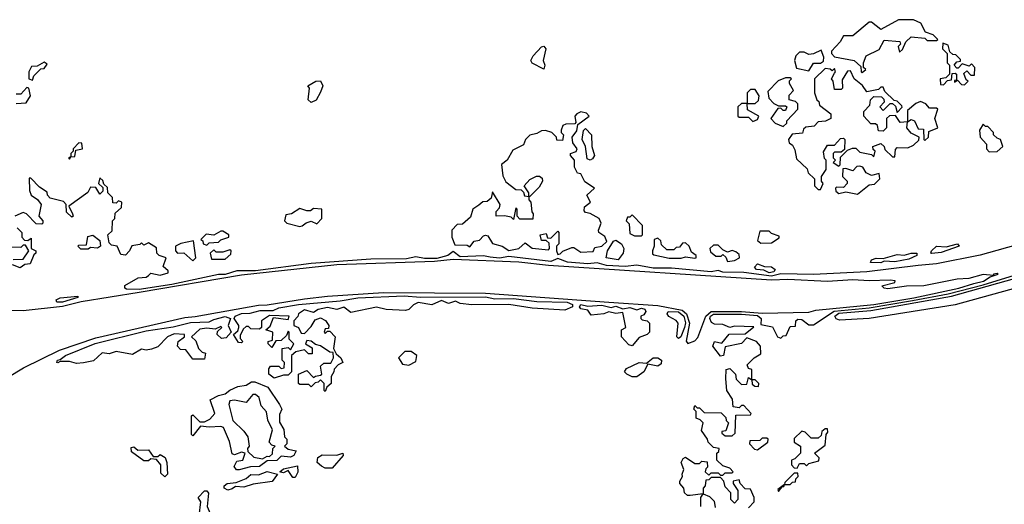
# Model space of a CAD drawing. Extents: x 2668140 to 2765664, y 823621 to 955240.
# Tile 123 of 256: x 2718310 to 2722546, y 860695 to 862780. Entities that reach past the tile are written whole.
import ezdxf

# ---------------------------------------------------------------- set-up
doc = ezdxf.new("R2010")
doc.units = 0

msp = doc.modelspace()

# ---------------------------------------------------------------- linework, layer by layer
at = {"layer": '0CON02XD'}
for points in [[(2721935, 862552.5), (2721950, 862565), (2721940, 862575), (2721940, 862595), (2721952.5, 862625), (2722008.3, 862651.7), (2722028.8, 862691.2), (2722096.1, 862686.1), (2722100, 862675), (2722090, 862665), (2722095, 862640), (2722108.3, 862651.7), (2722122.5, 862685), (2722145, 862706), (2722205, 862700), (2722215, 862690), (2722255, 862690), (2722260, 862695), (2722240, 862715), (2722207, 862727), (2722187.5, 862765), (2722155, 862780), (2722090.7, 862779.3), (2722015, 862737.5), (2721975, 862770), (2721965, 862770), (2721895, 862710), (2721855, 862710), (2721840, 862685), (2721802.5, 862645), (2721802.5, 862635), (2721815, 862620), (2721900, 862605), (2721928.3, 862578.3), (2721930, 862555), (2721935, 862552.5)], [(2720565, 862567.5), (2720515, 862592.9), (2720510, 862605), (2720520, 862625), (2720555, 862663.3), (2720565, 862666.7), (2720573.3, 862655), (2720562, 862605), (2720570, 862585), (2720565, 862567.5)], [(2722375, 862500), (2722390, 862515), (2722381.7, 862521.7), (2722371.7, 862548.3), (2722385, 862560), (2722401.7, 862541.7), (2722418.3, 862541.7), (2722420, 862575), (2722405, 862590), (2722395, 862580), (2722365, 862590), (2722348.3, 862571.7), (2722341.7, 862571.7), (2722330, 862585), (2722341.7, 862598.3), (2722358.3, 862601.7), (2722358.3, 862608.3), (2722338.3, 862628.3), (2722325, 862630), (2722311.7, 862641.7), (2722305, 862670), (2722281.7, 862678.3), (2722280, 862655), (2722300, 862635), (2722300, 862595), (2722310, 862585), (2722310, 862545), (2722295, 862530), (2722270, 862525), (2722271.7, 862501.7), (2722285, 862500), (2722301.7, 862518.3), (2722318.3, 862521.7), (2722321.7, 862548.3), (2722335, 862550), (2722340, 862545), (2722340, 862520), (2722331.7, 862518.3), (2722331.7, 862511.7), (2722345, 862520), (2722361.7, 862501.7), (2722375, 862500)], [(2721705, 862560), (2721725, 862592.5), (2721755, 862592.5), (2721768.8, 862601.2), (2721769.3, 862619.3), (2721758.3, 862648.3), (2721725, 862632.5), (2721705, 862630), (2721685, 862640), (2721665, 862640), (2721650, 862625), (2721643.3, 862605), (2721651.7, 862571.7), (2721705, 862560)], [(2718365, 862520), (2718371.7, 862538.3), (2718401.7, 862568.3), (2718415, 862570), (2718428.3, 862588.3), (2718415, 862597.5), (2718385, 862580), (2718361.7, 862578.3), (2718350, 862555), (2718350, 862525), (2718365, 862520)], [(2721595, 862320), (2721610, 862335), (2721610, 862345), (2721657.5, 862395), (2721657.5, 862417.5), (2721648.3, 862428.3), (2721620, 862435), (2721620, 862455), (2721640, 862475), (2721622.5, 862505), (2721622.5, 862517.5), (2721630, 862525), (2721625, 862530), (2721605, 862530), (2721573, 862517), (2721528.3, 862471.7), (2721533, 862443), (2721555, 862420), (2721575, 862410), (2721605, 862410), (2721610, 862405), (2721605, 862390), (2721595, 862390), (2721585, 862400), (2721571.7, 862398.3), (2721542.5, 862355), (2721560, 862335), (2721595, 862320)], [(2721755, 862050), (2721767.5, 862075), (2721760, 862085), (2721760, 862105), (2721780, 862135), (2721780, 862175), (2721773, 862183), (2721768.3, 862211.7), (2721785, 862240), (2721815, 862240), (2721841.7, 862268.3), (2721855, 862270), (2721860, 862265), (2721858.3, 862221.7), (2721845, 862210), (2721815, 862210), (2721810, 862205), (2721810, 862185), (2721820, 862175), (2721810, 862165), (2721835, 862150), (2721840, 862155), (2721841.7, 862188.3), (2721871.7, 862218.3), (2721893, 862227), (2721907.5, 862227.5), (2721925, 862210), (2721975, 862200), (2721985, 862190), (2721990, 862215), (2721981.7, 862221.7), (2721980, 862235), (2722015, 862247.5), (2722030, 862235), (2722031.7, 862221.7), (2722065, 862190), (2722075, 862190), (2722078.3, 862221.7), (2722085, 862230), (2722131.7, 862228.3), (2722155, 862240), (2722178.3, 862261.7), (2722180, 862275), (2722145, 862292.5), (2722127.5, 862315), (2722130, 862340), (2722145, 862350), (2722160, 862345), (2722175, 862310), (2722198.3, 862308.3), (2722200, 862265), (2722205, 862260), (2722220, 862275), (2722221.7, 862298.3), (2722260, 862315), (2722247.5, 862355), (2722260, 862395), (2722255, 862400), (2722225, 862400), (2722208.3, 862418.3), (2722185, 862427.5), (2722165, 862420), (2722130, 862390), (2722130, 862340), (2722097.5, 862337.5), (2722078.3, 862368.3), (2722053, 862367), (2722040, 862355), (2722040, 862315), (2722025, 862300), (2722005, 862302.5), (2722000, 862325), (2721991.7, 862331.7), (2721971.7, 862331.7), (2721942.5, 862365), (2721942.5, 862385), (2721968.3, 862411.7), (2721970, 862435), (2721985, 862450), (2722018.3, 862448.3), (2722028.3, 862438.3), (2722030, 862425), (2722010, 862405), (2722025, 862390), (2722055, 862420), (2722065, 862420), (2722078.3, 862408.3), (2722085, 862380), (2722107, 862403), (2722105, 862410), (2722085, 862430), (2722071.7, 862431.7), (2722031.7, 862471.7), (2722025, 862490), (2722015, 862490), (2722005, 862480), (2721955, 862470), (2721936.4, 862496.4), (2721900, 862525), (2721885, 862560), (2721871.7, 862558.3), (2721848.3, 862521.7), (2721850, 862485), (2721845, 862480), (2721815, 862480), (2721810, 862515), (2721802.5, 862525), (2721815, 862550), (2721820, 862555), (2721815, 862570), (2721805, 862560), (2721797.5, 862567.5), (2721775, 862570), (2721730, 862525), (2721730, 862465), (2721740, 862435), (2721748.3, 862428.3), (2721751.7, 862411.7), (2721800, 862375), (2721800, 862355), (2721777, 862343), (2721745, 862340), (2721727.5, 862322.5), (2721693, 862317), (2721681.7, 862308.3), (2721678.3, 862291.7), (2721633, 862287), (2721617.5, 862265), (2721620, 862250), (2721635, 862240), (2721645, 862220), (2721651.7, 862181.7), (2721698.3, 862138.3), (2721701.7, 862121.7), (2721730, 862095), (2721730, 862065), (2721745, 862050), (2721755, 862050)], [(2718295, 862420), (2718338.3, 862421.7), (2718357, 862453), (2718350, 862485), (2718341.7, 862488.3), (2718315, 862460), (2718295, 862460)], [(2719565, 862423.3), (2719551.2, 862435), (2719557.5, 862485), (2719550, 862495), (2719585, 862516.2), (2719605, 862516.7), (2719614, 862495), (2719605, 862467.5), (2719585.7, 862434.3), (2719565, 862423.3)], [(2721465, 862342.5), (2721485, 862350), (2721490, 862365), (2721441.7, 862391.7), (2721440, 862420), (2721475, 862420), (2721488.3, 862431.7), (2721491.7, 862451.7), (2721475, 862480), (2721455, 862480), (2721440, 862465), (2721440, 862420), (2721415, 862420), (2721400, 862405), (2721400, 862365), (2721405, 862360), (2721445, 862360), (2721465, 862342.5)], [(2720625, 861770), (2720635, 861772.5), (2720646.4, 861783.6), (2720685, 861800), (2720695, 861800), (2720725, 861780), (2720777.5, 861782.5), (2720785, 861800), (2720815, 861805.8), (2720835.7, 861825), (2720827.8, 861847.8), (2720802.5, 861865), (2720800, 861875), (2720811.2, 861905), (2720804, 861925), (2720765, 861946.7), (2720745, 861950), (2720738.3, 861958.3), (2720740, 861975), (2720766.7, 861995), (2720750, 862025), (2720783.3, 862055), (2720742, 862082), (2720725, 862117.5), (2720710, 862120), (2720696.7, 862145), (2720697.5, 862175), (2720680, 862195), (2720680, 862205), (2720705, 862212.5), (2720708.8, 862225), (2720690.5, 862250.5), (2720687.5, 862275), (2720707.6, 862302.4), (2720711.2, 862328.8), (2720760, 862365), (2720748.3, 862378.3), (2720725, 862384), (2720706.7, 862375), (2720698.8, 862365), (2720703, 862337), (2720698.3, 862331.7), (2720659.3, 862330.7), (2720647.5, 862325), (2720640, 862305), (2720640, 862295), (2720650, 862285), (2720645, 862260), (2720621.7, 862261.7), (2720620, 862275), (2720600, 862295), (2720573, 862303), (2720555, 862302.5), (2720535, 862290), (2720505, 862283.3), (2720486.7, 862265), (2720478.3, 862241.7), (2720431.7, 862218.3), (2720407.5, 862175), (2720383, 862157), (2720388.3, 862108.3), (2720401.7, 862081.7), (2720445, 862050), (2720468.3, 862048.3), (2720478.3, 862038.3), (2720481.7, 862021.7), (2720500, 862020), (2720500, 862005), (2720510, 861995), (2720513, 861953), (2720520, 861945), (2720518.3, 861921.7), (2720461.7, 861921.7), (2720450, 861935), (2720450, 861965), (2720445, 861970), (2720435, 861920), (2720425, 861930), (2720396.4, 861936.4), (2720360, 861935), (2720360, 861955), (2720375, 861970), (2720377.5, 861985), (2720345, 862040), (2720338.3, 862011.7), (2720321.7, 861998.3), (2720303, 861997), (2720285, 861982.5), (2720260, 861965), (2720249.3, 861930.7), (2720215, 861900), (2720191.7, 861898.3), (2720170, 861875), (2720170, 861845), (2720181.7, 861811.7), (2720235, 861810), (2720247, 861803), (2720265, 861827.5), (2720288.8, 861831.2), (2720305, 861850), (2720315, 861852.5), (2720325, 861850), (2720345, 861816.7), (2720386, 861806), (2720415, 861786.7), (2720457.5, 861795), (2720485, 861820), (2720515, 861797.5), (2720585, 861790), (2720590, 861795), (2720588.3, 861818.3), (2720575, 861830), (2720555, 861830), (2720550, 861855), (2720575, 861860), (2720581.7, 861841.7), (2720595, 861840), (2720625, 861870), (2720630, 861865), (2720630, 861815), (2720620, 861805), (2720620, 861785), (2720625, 861770)], [(2722481.7, 862211.7), (2722515, 862212.5), (2722540, 862235), (2722530, 862265), (2722515, 862270), (2722500, 862285), (2722500, 862295), (2722475, 862320), (2722465, 862320), (2722455, 862330), (2722440, 862305), (2722442.5, 862275), (2722470, 862245), (2722470, 862225), (2722481.7, 862211.7)], [(2720765, 862176.2), (2720752, 862182), (2720744, 862235), (2720730.8, 862265), (2720736.1, 862303.9), (2720745, 862311.2), (2720770.8, 862285), (2720771.2, 862235), (2720783.8, 862195), (2720775, 862181.2), (2720765, 862176.2)], [(2718525, 862180), (2718530, 862190), (2718548.3, 862191.7), (2718551.7, 862218.3), (2718580, 862225), (2718578.3, 862248.3), (2718565, 862250), (2718540, 862225), (2718540, 862215), (2718530, 862205), (2718530, 862190), (2718520, 862185), (2718525, 862180)], [(2721915, 862030), (2721965, 862070), (2721988.3, 862071.7), (2722010, 862095), (2722008.3, 862118.3), (2721975, 862110), (2721951.7, 862121.7), (2721937.5, 862145), (2721925, 862150), (2721911.7, 862148.3), (2721895, 862130), (2721865, 862140), (2721851.7, 862138.3), (2721850, 862105), (2721870, 862085), (2721870, 862075), (2721855, 862057.5), (2721825, 862060), (2721820, 862055), (2721821.7, 862041.7), (2721835, 862032.5), (2721865, 862040), (2721915, 862030)], [(2720505, 862020), (2720500, 862020), (2720500, 862035), (2720480, 862065), (2720505, 862092.5), (2720533, 862107), (2720547, 862107), (2720558.3, 862098.3), (2720560, 862085), (2720545, 862060), (2720505, 862020)], [(2718865, 861680), (2718875, 861690), (2718915, 861681.2), (2718949.3, 861690.7), (2718949.3, 861699.3), (2718928.3, 861718.3), (2718940, 861755), (2718910, 861765), (2718900, 861775), (2718898.3, 861798.3), (2718865, 861820), (2718845, 861810), (2718835, 861820), (2718827, 861813), (2718792.5, 861807.5), (2718782.5, 861785), (2718765, 861767.5), (2718745, 861770), (2718730, 861805), (2718705, 861810), (2718695, 861820), (2718690, 861855), (2718708.8, 861871.2), (2718710, 861915), (2718720, 861925), (2718721.7, 861948.3), (2718748.3, 861971.7), (2718750, 861995), (2718735, 862000), (2718725, 861990), (2718711.7, 861991.7), (2718710, 862015), (2718690, 862035), (2718688.3, 862058.3), (2718671.7, 862071.7), (2718668.3, 862088.3), (2718655, 862100), (2718650, 862075), (2718668.3, 862058.3), (2718668.3, 862041.7), (2718655, 862030), (2718638.3, 862058.3), (2718615, 862060), (2718603, 862037), (2718521.7, 861978.3), (2718537.5, 861945), (2718540, 861935), (2718535, 861930), (2718511.7, 861951.7), (2718510, 861985), (2718498.3, 861998.3), (2718441.7, 862011.7), (2718430, 862025), (2718428.3, 862038.3), (2718395, 862060), (2718358.3, 862098.3), (2718351.7, 862098.3), (2718352.5, 862045), (2718360, 862025), (2718386.4, 862006.4), (2718402.5, 861985), (2718392.5, 861935), (2718410, 861915), (2718410, 861905), (2718405, 861900), (2718381.7, 861901.7), (2718340, 861945), (2718325, 861950), (2718290, 861935)], [(2719515, 861890), (2719525, 861892.5), (2719543.3, 861906.7), (2719565, 861912.5), (2719588.3, 861901.7), (2719610, 861925), (2719610, 861965), (2719575, 861967.5), (2719561.7, 861958.3), (2719545, 861957.5), (2719515, 861967.5), (2719480, 861945), (2719455, 861940), (2719450, 861915), (2719460, 861905), (2719515, 861890)], [(2720985, 861850), (2720990, 861855), (2720990, 861895), (2720945, 861940), (2720935, 861930), (2720925, 861930), (2720920, 861915), (2720931.7, 861901.7), (2720935, 861860), (2720955, 861850), (2720985, 861850)], [(2718300, 861885), (2718320, 861865), (2718320, 861845), (2718331.7, 861831.7), (2718345, 861830), (2718360, 861840), (2718360, 861795), (2718380, 861785), (2718380, 861775), (2718371.7, 861768.3), (2718355, 861730), (2718333, 861727), (2718313, 861713), (2718280, 861725)], [(2718605, 861792.5), (2718573, 861793), (2718560, 861805), (2718565, 861810), (2718598.3, 861811.7), (2718603, 861847), (2718625, 861852.5), (2718655, 861830), (2718657.5, 861805), (2718645, 861797.5), (2718615, 861800), (2718605, 861792.5)], [(2722857, 861883), (2722443, 861767), (2722255, 861730), (2722175, 861722), (2721955, 861695.7), (2721725, 861684.4), (2721585, 861686.5), (2721545, 861676), (2721425, 861692.2), (2721335, 861693.3), (2721315, 861700.8), (2721285, 861695.5), (2721115, 861710.5), (2721035, 861710.8), (2720965, 861724), (2720915, 861718.6), (2720835, 861722.1), (2720795, 861734.2), (2720755, 861729.5), (2720667.1, 861737.1), (2720625, 861752.5), (2720595, 861739.4), (2720415, 861760.8), (2720375, 861754.7), (2720335, 861758.8), (2720305, 861764.4), (2720205, 861759.6), (2720175, 861782.5), (2720152.5, 861765), (2720105, 861753.1), (2720052.5, 861752.5), (2720015, 861759.2), (2719975, 861750.9), (2719820.3, 861750.3), (2719565, 861730.4), (2719325, 861699.3), (2719245, 861698.8), (2719195, 861683.8), (2719165, 861683.5), (2718965, 861641.1), (2718825, 861618.7), (2718770, 861620), (2718762.5, 861625), (2718763, 861637), (2718820.5, 861669.5), (2718855, 861672.5), (2718865, 861680)], [(2719115, 861810), (2719125, 861820), (2719165, 861822.5), (2719175, 861832.5), (2719210, 861845), (2719210, 861855), (2719185, 861870), (2719175, 861870), (2719145, 861852.5), (2719113, 861857), (2719090, 861835), (2719098.3, 861828.3), (2719100, 861815), (2719115, 861810)], [(2721498.3, 861818.3), (2721545, 861820), (2721578.3, 861841.7), (2721578.3, 861848.3), (2721545, 861860), (2721535, 861870), (2721495, 861870), (2721485, 861830), (2721498.3, 861818.3)], [(2718281.7, 861748.3), (2718325, 861750), (2718350, 861785), (2718335, 861810), (2718325, 861810), (2718315, 861800), (2718271.7, 861801.7)], [(2719055, 861742.5), (2719067.5, 861755), (2719058.3, 861828.3), (2719003.6, 861816.4), (2718980, 861805), (2718980, 861785), (2718990, 861775), (2719017, 861777), (2719055, 861742.5)], [(2720885, 861746.2), (2720833.3, 861755), (2720838.8, 861785), (2720865, 861826.7), (2720875, 861831.2), (2720900, 861815), (2720908.8, 861795), (2720906, 861775), (2720885, 861746.2)], [(2721215, 861754), (2721220, 861755), (2721220, 861765), (2721200, 861780), (2721190, 861805), (2721175, 861820), (2721161.7, 861818.3), (2721148.3, 861801.7), (2721135, 861800), (2721125, 861790), (2721095, 861790), (2721071.7, 861811.7), (2721068.3, 861828.3), (2721055, 861840), (2721040, 861835), (2721040, 861805), (2721032.5, 861785), (2721032.5, 861772.5), (2721038.3, 861768.3), (2721105, 861754), (2721155.8, 861754.2), (2721175, 861760), (2721215, 861754)], [(2721355, 861740), (2721385, 861744), (2721407.5, 861755), (2721405, 861770), (2721391.7, 861781.7), (2721375, 861787.5), (2721355, 861780), (2721335, 861790), (2721315, 861810), (2721295, 861810), (2721280, 861795), (2721281.7, 861781.7), (2721305, 861762.5), (2721327.5, 861762.5), (2721335, 861770), (2721348.3, 861758.3), (2721355, 861740)], [(2722235, 861773.8), (2722230, 861775), (2722232.5, 861785), (2722255, 861806), (2722296.7, 861803.3), (2722345, 861816.2), (2722352.5, 861805), (2722275, 861778), (2722235, 861773.8)], [(2719195, 861750), (2719218.3, 861771.7), (2719220, 861785), (2719215, 861790), (2719185, 861780), (2719155, 861780), (2719145, 861790), (2719130, 861775), (2719135, 861750), (2719195, 861750)], [(2721445, 860680), (2721470, 860705), (2721470, 860725), (2721455, 860760), (2721431.7, 860761.7), (2721410, 860785), (2721405, 860800), (2721380, 860795), (2721380, 860785), (2721400, 860755), (2721400, 860715), (2721385, 860700), (2721370, 860715), (2721370, 860745), (2721345, 860770), (2721340, 860795), (2721325, 860810), (2721285, 860810), (2721275, 860800), (2721261.7, 860798.3), (2721260, 860775), (2721250, 860765), (2721250, 860740), (2721195, 860732.5), (2721183, 860733), (2721170, 860745), (2721167.5, 860765), (2721150, 860785), (2721150, 860795), (2721162.5, 860815), (2721160, 860825), (2721167.5, 860845), (2721156.7, 860875), (2721165, 860892.5), (2721175, 860897.5), (2721215, 860870), (2721235, 860870), (2721245, 860880), (2721268.3, 860878.3), (2721270, 860855), (2721261.7, 860848.3), (2721260, 860835), (2721275, 860820), (2721285, 860830), (2721315, 860830), (2721325, 860820), (2721335, 860820), (2721345, 860830), (2721375, 860830), (2721380, 860835), (2721365, 860850), (2721335, 860860), (2721310, 860885), (2721310, 860915), (2721318.3, 860921.7), (2721320, 860935), (2721295, 860940), (2721271.7, 860961.7), (2721270, 860975), (2721243, 861013), (2721250, 861045), (2721238.3, 861058.3), (2721220, 861065), (2721220, 861095), (2721210, 861105), (2721215, 861120), (2721225, 861110), (2721235, 861110), (2721255, 861090), (2721328.3, 861088.3), (2721348.3, 861068.3), (2721350, 861055), (2721360, 861045), (2721348.3, 861011.7), (2721331.7, 861008.3), (2721331.7, 861001.7), (2721345, 860990), (2721375, 860990), (2721388.3, 861001.7), (2721391.7, 861078.3), (2721455, 861080), (2721457.5, 861085), (2721425, 861120), (2721415, 861120), (2721405, 861110), (2721380, 861115), (2721377, 861147), (2721352.5, 861185), (2721347.5, 861235), (2721350, 861275), (2721365, 861280), (2721390, 861255), (2721393, 861233), (2721415, 861210), (2721438.3, 861211.7), (2721445, 861240), (2721460, 861230), (2721461.7, 861211.7), (2721473, 861203), (2721488.3, 861201.7), (2721490, 861215), (2721475, 861230), (2721460, 861230), (2721460, 861275), (2721445, 861280), (2721440, 861295), (2721470, 861325), (2721498.3, 861341.7), (2721497.5, 861375), (2721480, 861395), (2721438.3, 861411.7), (2721415, 861386.7), (2721345, 861372.5), (2721337.5, 861335), (2721325, 861332.5), (2721292.5, 861375), (2721300, 861395), (2721331.7, 861388.3), (2721362.9, 861427.1), (2721431.7, 861428.3), (2721468.3, 861458.3), (2721385, 861460.8), (2721365, 861455.8), (2721335, 861468), (2721300, 861470), (2721286.9, 861476.9), (2721280, 861495), (2721282.2, 861505), (2721295, 861512.9), (2721415, 861513.4), (2721485, 861507.3), (2721500.8, 861495), (2721498.3, 861468.3), (2721548.3, 861458.3), (2721570, 861415), (2721585, 861410), (2721595, 861420), (2721608.3, 861421.7), (2721625, 861460), (2721648.3, 861461.7), (2721650, 861485), (2721658.3, 861491.7), (2721675, 861490), (2721705, 861467.5), (2721725, 861467.5), (2721814.3, 861525.7), (2721965, 861540), (2722151.9, 861571.9), (2722305, 861600.7), (2722455, 861639.4), (2722888, 861772)], [(2722015, 861734), (2721970, 861735), (2721975, 861746.2), (2721995, 861753.3), (2722025, 861752.5), (2722085, 861769.2), (2722115, 861766.7), (2722145, 861776.2), (2722170, 861775), (2722170, 861765), (2722135, 861750), (2722075, 861738.6), (2722029.3, 861740.7), (2722015, 861734)], [(2720585, 861722.7), (2720457.2, 861737.2), (2720175, 861748.2), (2720095, 861740.3), (2719675, 861725.3), (2719265, 861681.5), (2718824.1, 861605.9), (2718575, 861566.4), (2718495, 861546.2), (2718325, 861527.7), (2718205, 861530)], [(2721535, 861690.8), (2721511.8, 861701.8), (2721480, 861705), (2721472, 861715), (2721485, 861729.2), (2721515, 861717.8), (2721545, 861717.3), (2721560.8, 861705), (2721555, 861694.5), (2721535, 861690.8)], [(2721836.8, 861486.8), (2721822.4, 861492.4), (2721817.5, 861505), (2721835, 861518), (2721971.7, 861528.3), (2722319.2, 861590.8), (2722825, 861733.1)], [(2718195, 861203.8), (2718327.3, 861282.7), (2718481.2, 861358.8), (2718638.3, 861411.7), (2719021.4, 861498.6), (2719065, 861502.9), (2719337.9, 861552.1), (2719375, 861552.9), (2719535, 861578.6), (2719635, 861590.6), (2719875, 861605.6), (2720315, 861602.9), (2720845, 861564.5), (2721055, 861550), (2721160.9, 861530.9), (2721178.5, 861515), (2721192.5, 861475), (2721177.5, 861397.5), (2721185, 861387.5), (2721215, 861398.8), (2721227.1, 861412.9), (2721262.5, 861505), (2721285.3, 861524.7), (2721415, 861524.7), (2721505, 861517.1), (2721705, 861521.9), (2721735, 861530.5), (2721984.7, 861554.7), (2722156.3, 861583.7), (2722350, 861625), (2722415.3, 861644.7), (2722456.7, 861655), (2722485, 861673.3), (2722520, 861685), (2722515, 861687.5), (2722500, 861685), (2722500, 861680), (2722455, 861683.3), (2722393, 861667), (2722343.6, 861663.6), (2722200, 861635), (2722125, 861634), (2722045, 861622.5), (2722030, 861625), (2722020, 861635), (2722075, 861650), (2722077, 861657), (2722055, 861660), (2721965, 861656.2), (2721895, 861661.2), (2721785, 861654), (2721615, 861662.5), (2721545, 861660), (2720585, 861722.7)], [(2722844.1, 861694.1), (2722335, 861552.9), (2721965, 861494.4), (2721836.8, 861486.8)], [(2718495, 861564.5), (2718470, 861565), (2718467.5, 861575), (2718485, 861583.8), (2718560, 861590), (2718560, 861585), (2718495, 861564.5)], [(2719625, 861180), (2719620, 861185), (2719620, 861215), (2719605, 861230), (2719595, 861220), (2719581.7, 861218.3), (2719565, 861200), (2719555, 861210), (2719515, 861210), (2719510, 861215), (2719510, 861255), (2719545, 861270), (2719575, 861240), (2719583, 861247), (2719605, 861250), (2719610, 861255), (2719605, 861290), (2719618.3, 861301.7), (2719648.3, 861301.7), (2719660, 861325), (2719658.3, 861348.3), (2719645, 861350), (2719605, 861377.5), (2719582.5, 861382.5), (2719565, 861397.5), (2719545, 861400), (2719540, 861385), (2719568.3, 861368.3), (2719568.3, 861341.7), (2719553, 861343), (2719535, 861360), (2719498.3, 861351.7), (2719480, 861335), (2719480, 861265), (2719465, 861250), (2719445, 861250), (2719405, 861237.5), (2719382.5, 861255), (2719382.5, 861277.5), (2719390, 861290), (2719425, 861290), (2719435, 861280), (2719448.3, 861281.7), (2719450, 861305), (2719440, 861315), (2719440, 861365), (2719465, 861370), (2719475, 861360), (2719490, 861385), (2719470, 861405), (2719470, 861435), (2719465, 861440), (2719458.3, 861421.7), (2719435, 861400), (2719411.7, 861398.3), (2719395, 861370), (2719380, 861385), (2719380, 861395), (2719398.3, 861401.7), (2719400, 861435), (2719370, 861445), (2719388.3, 861461.7), (2719401.7, 861498.3), (2719465, 861490), (2719470, 861505), (2719385, 861507.5), (2719350, 861485), (2719350, 861455), (2719341.7, 861448.3), (2719305, 861450), (2719295, 861460), (2719285, 861460), (2719271.7, 861448.3), (2719258.3, 861421.7), (2719258.3, 861408.3), (2719270, 861395), (2719265, 861390), (2719251.7, 861391.7), (2719230, 861425), (2719248.3, 861441.7), (2719252.5, 861455), (2719252.5, 861465), (2719232.5, 861495), (2719236.7, 861505), (2719265, 861516.4), (2719302.1, 861517.9), (2719345, 861529.4), (2719401.2, 861528.8), (2719425, 861540.6), (2719510, 861555), (2719689.7, 861570.3), (2719765, 861583.1), (2719965, 861591.8), (2720035, 861586.9), (2720315, 861587.5), (2720355, 861579.4), (2720435, 861580), (2720535, 861567.8), (2720665.3, 861565.3), (2720688, 861555), (2720688, 861545), (2720655, 861530.5), (2720515, 861538.8), (2720414.1, 861554.1), (2720255, 861552.9), (2720205, 861558.6), (2720185, 861568.8), (2720155, 861558.6), (2720125, 861572), (2720083.6, 861553.6), (2720025, 861563.3), (2720005, 861553.8), (2719985, 861533.3), (2719970.7, 861529.3), (2719887, 861533), (2719845, 861542.5), (2719735, 861520), (2719705, 861543.3), (2719675, 861533.8), (2719635, 861541.2), (2719595, 861533.3), (2719575, 861520), (2719535, 861531.2), (2719510, 861515), (2719507, 861503), (2719490, 861485), (2719490, 861465), (2719510, 861455), (2719521.7, 861431.7), (2719535, 861430), (2719565, 861460), (2719581.7, 861488.3), (2719605, 861497.5), (2719625.9, 861485.9), (2719640, 861465), (2719638.3, 861451.7), (2719625, 861450), (2719620, 861435), (2719625, 861430), (2719635, 861440), (2719645, 861440), (2719667.5, 861415), (2719660, 861365), (2719671.7, 861341.7), (2719692.5, 861325), (2719700, 861305), (2719680, 861295), (2719663, 861277), (2719662.5, 861265), (2719650, 861245), (2719650, 861215), (2719631.7, 861198.3), (2719625, 861180)], [(2720945, 861377.5), (2720930.7, 861380.7), (2720900, 861415), (2720900, 861445), (2720917.5, 861455), (2720905, 861520), (2720875, 861515.6), (2720845, 861523.8), (2720823.8, 861513.8), (2720768.3, 861508.3), (2720755, 861530), (2720725, 861536.2), (2720718, 861545), (2720723.8, 861555), (2720755, 861547.5), (2720815, 861552.2), (2720855, 861541.2), (2720875, 861546.9), (2720905, 861535.8), (2720935, 861542.1), (2720965, 861532), (2720985, 861538.5), (2720999.2, 861535), (2721004, 861525), (2720995, 861510), (2720982.5, 861505), (2720982.5, 861495), (2720988.3, 861488.3), (2721010, 861485), (2721020, 861475), (2721020, 861435), (2721010, 861425), (2720975, 861413.3), (2720945, 861377.5)], [(2721145, 861408.8), (2721136.7, 861415), (2721142.9, 861475), (2721135, 861485.6), (2721103, 861503), (2721095.8, 861515), (2721100, 861525), (2721145, 861523.8), (2721168.2, 861505), (2721174.4, 861475.6), (2721170.6, 861455), (2721155, 861416.2), (2721145, 861408.8)], [(2718555, 861301.2), (2718525, 861310), (2718485, 861310), (2718475, 861303.3), (2718470, 861305), (2718472.5, 861315), (2718485, 861317.5), (2718507.5, 861335), (2718635, 861386.7), (2718855, 861441.8), (2718970.9, 861459.1), (2719045, 861477.5), (2719125, 861480), (2719145, 861490.8), (2719195, 861503.1), (2719217.5, 861495), (2719207.5, 861465), (2719220, 861435), (2719198.3, 861411.7), (2719178.3, 861408.3), (2719160, 861425), (2719161.7, 861438.3), (2719180, 861455), (2719175, 861460), (2719151.7, 861448.3), (2719115, 861453.3), (2719085, 861448.8), (2719050, 861415), (2719068.3, 861398.3), (2719080, 861365), (2719095, 861350), (2719110, 861345), (2719105, 861320), (2719055, 861320), (2719025, 861360), (2719001.7, 861361.7), (2718990, 861375), (2718992.5, 861395), (2719020, 861415), (2719020, 861425), (2718975, 861428.8), (2718946.7, 861415), (2718905, 861372.5), (2718877, 861363), (2718855, 861357.5), (2718835, 861362.5), (2718795, 861340), (2718725, 861352.5), (2718695, 861342.5), (2718665, 861346.2), (2718627.7, 861312.3), (2718585, 861303.8), (2718555, 861301.2)], [(2719985, 861294.2), (2720015, 861310), (2720019.2, 861335), (2719995, 861352.9), (2719967.5, 861352.5), (2719940, 861325), (2719957.7, 861297.7), (2719985, 861294.2)], [(2720945, 861243.3), (2720922.5, 861255), (2720912.5, 861265), (2720921.4, 861278.6), (2720975, 861305.7), (2721007.5, 861302.5), (2721035, 861325.6), (2721055.5, 861325.5), (2721071.2, 861315), (2721070.5, 861299.5), (2721055, 861289.2), (2721012.5, 861297.5), (2720995.6, 861264.4), (2720965, 861243.8), (2720945, 861243.3)], [(2719243, 860843), (2719233, 860857), (2719245, 860880), (2719270, 860885), (2719280, 860915), (2719265, 860920), (2719235, 860907.5), (2719225, 860912.5), (2719213.3, 860965), (2719187.5, 861025), (2719175, 861030), (2719125, 861026.7), (2719088.3, 861031.7), (2719055, 860990), (2719050, 860995), (2719050, 861075), (2719055, 861080), (2719085, 861050), (2719105, 861050), (2719128.3, 861061.7), (2719150, 861085), (2719130, 861145), (2719165, 861163.3), (2719195, 861170), (2719213.9, 861186.1), (2719248.3, 861201.7), (2719285, 861207.5), (2719308.3, 861221.7), (2719321.7, 861221.7), (2719378.3, 861198.3), (2719427.5, 861125), (2719437.5, 861105), (2719428.3, 861081.7), (2719428.3, 861048.3), (2719447, 861017), (2719450, 860985), (2719460, 860975), (2719460, 860955), (2719450, 860945), (2719465, 860932.5), (2719500, 860925), (2719490, 860905), (2719475, 860897.5), (2719435, 860902.5), (2719416.2, 860883.8), (2719375, 860882.5), (2719341.7, 860858.3), (2719303.6, 860856.4), (2719255, 860843.3), (2719243, 860843)], [(2719355, 860890), (2719375, 860902.5), (2719385, 860900), (2719398.3, 860911.7), (2719400, 860935), (2719410, 860945), (2719395, 860950), (2719383, 860963), (2719397.5, 861015), (2719377.5, 861057.5), (2719372.5, 861092.5), (2719349.3, 861119.3), (2719340, 861155), (2719325, 861167.5), (2719313, 861167), (2719285, 861132.5), (2719235, 861142.5), (2719215, 861140), (2719210, 861125), (2719227.5, 861055), (2719275, 861010), (2719292.5, 860985), (2719297.5, 860945), (2719290, 860935), (2719291.7, 860921.7), (2719318.3, 860898.3), (2719355, 860890)], [(2721655, 860850), (2721665, 860870), (2721685, 860870), (2721695, 860860), (2721705, 860870), (2721748.3, 860881.7), (2721750, 860895), (2721730, 860915), (2721775, 860950), (2721780, 860995), (2721787.5, 861005), (2721785, 861020), (2721775, 861020), (2721761.7, 861008.3), (2721758.3, 860991.7), (2721745, 860980), (2721715, 860980), (2721690, 861005), (2721675, 861010), (2721641.7, 860978.3), (2721641.7, 860961.7), (2721670, 860945), (2721670, 860915), (2721645, 860890), (2721630, 860885), (2721630, 860865), (2721641.7, 860851.7), (2721655, 860850)], [(2721485, 860930), (2721528.3, 860961.7), (2721530, 860975), (2721525, 860980), (2721505, 860980), (2721495, 860970), (2721451.7, 860968.3), (2721450, 860955), (2721471.7, 860931.7), (2721485, 860930)], [(2718935, 860812.5), (2718918.3, 860828.3), (2718917.5, 860865), (2718898.3, 860888.3), (2718875, 860890), (2718865, 860882.5), (2718845, 860882.5), (2718790.7, 860920.7), (2718790, 860940), (2718801.7, 860941.7), (2718818.3, 860928.3), (2718865, 860930), (2718885, 860900), (2718905, 860900), (2718915, 860910), (2718935.9, 860895.9), (2718943.3, 860875), (2718946.7, 860825), (2718935, 860812.5)], [(2719655, 860850), (2719625, 860850), (2719608.8, 860858.8), (2719590, 860875), (2719593.1, 860896.9), (2719612.2, 860907.8), (2719675, 860906.7), (2719700, 860915), (2719702.5, 860905), (2719655, 860850)], [(2719206.4, 860756.4), (2719190, 860765), (2719190, 860775), (2719202.5, 860785), (2719241.7, 860788.3), (2719285, 860806.7), (2719305, 860823.8), (2719338.3, 860821.7), (2719375, 860836.7), (2719420, 860825), (2719397, 860793), (2719315, 860781.2), (2719275, 860768.8), (2719238.3, 860771.7), (2719225, 860761.2), (2719206.4, 860756.4)], [(2719495, 860810), (2719485, 860810), (2719465, 860840), (2719445, 860830), (2719430, 860835), (2719445, 860847.5), (2719505, 860860), (2719506.4, 860833.6), (2719495, 860810)], [(2721575, 860750), (2721590, 860770), (2721598.3, 860771.7), (2721600, 860780), (2721625, 860780), (2721635, 860790), (2721648.3, 860791.7), (2721650, 860805), (2721660, 860815), (2721658.3, 860828.3), (2721641.7, 860828.3), (2721601.7, 860788.3), (2721600, 860780), (2721571.7, 860758.3), (2721575, 860750)], [(2719098.3, 860628.3), (2719082.5, 860645), (2719090, 860705), (2719077.5, 860725), (2719105, 860753.3), (2719115, 860752.5), (2719123, 860743), (2719117.5, 860685), (2719130, 860655), (2719125, 860630), (2719098.3, 860628.3)], [(2721240, 860685), (2721240, 860725), (2721250, 860740), (2721278.3, 860728.3), (2721298.3, 860708.3), (2721301.7, 860681.7)]]:
    msp.add_lwpolyline(points, dxfattribs=at)

doc.saveas('drawing.dxf')
